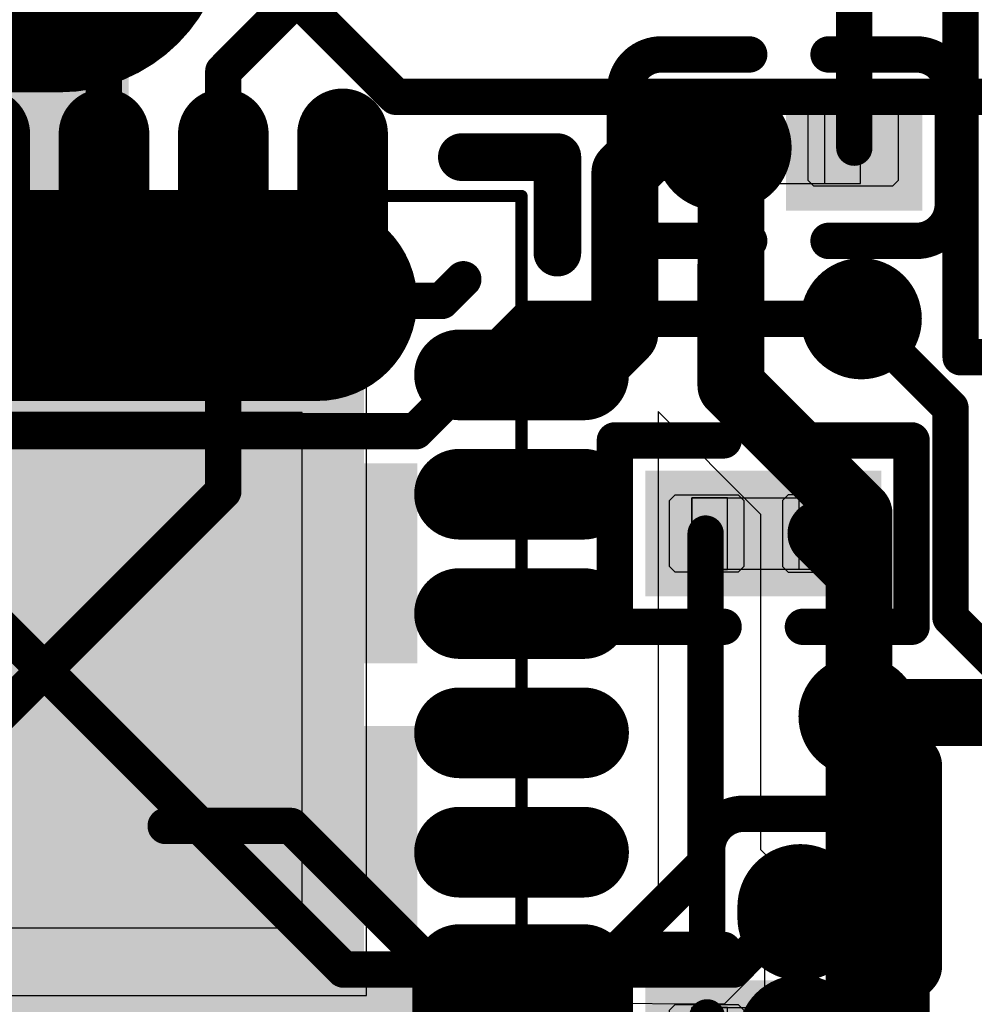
# Model space of a CAD drawing. Header units: millimetres. Extents: x 193.1 to 221.5, y 88 to 119.5.
# Tile 22 of 36: x 207.2 to 211.2, y 101.8 to 105.9. Entities that reach past the tile are written whole.
import ezdxf

# ---------------------------------------------------------------- set-up
doc = ezdxf.new("R2010")
doc.units = ezdxf.units.MM
for name, color, linetype in [('BottomLayer', 5, 'Continuous'), ('BottomOverlay', 54, 'Continuous'), ('BottomPaste', 16, 'Continuous'), ('BottomSolder', 6, 'Continuous'), ('Mechanical15', 56, 'Continuous'), ('Mechanical4', 56, 'Continuous'), ('Mechanical5', 56, 'Continuous'), ('MultiLayer', 9, 'Continuous'), ('TopLayer', 1, 'Continuous'), ('TopOverlay', 2, 'Continuous'), ('TopPaste', 8, 'Continuous'), ('TopSolder', 216, 'Continuous'), ('ViaHoleLayer', 16, 'Continuous')]:
    doc.layers.add(name, color=color, linetype=linetype)

# ---------------------------------------------------------------- blocks, each defined once
blk = doc.blocks.new('TF_1_6')
at = {"layer": 'TopLayer'}
for points, const_width in [([(-8.319, -6.6706), (-7.049, -6.6706)], 0.635), ([(-7.2408, -8.2465), (-7.0408, -8.2465)], 1.2)]:
    blk.add_lwpolyline(points, dxfattribs=dict(at, const_width=const_width))
for points, const_width in [([(-8.4777, -6.6706, 1), (-8.1602, -6.6706, 1)], 0.3175), ([(-7.2077, -6.6706, 1), (-6.8902, -6.6706, 1)], 0.3175), ([(-7.5408, -8.2465, 1), (-6.9408, -8.2465, 1)], 0.6), ([(-7.3408, -8.2465, 1), (-6.7408, -8.2465, 1)], 0.6)]:
    blk.add_lwpolyline(points, format="xyb", close=True, dxfattribs=dict(at, const_width=const_width))
for points in [[(-6.7315, -4.7881), (-6.7315, -4.1531), (-8.6365, -4.7881), (-8.6365, -4.1531)], [(-6.7315, -5.8881), (-6.7315, -5.2531), (-8.6365, -5.8881), (-8.6365, -5.2531)]]:
    blk.add_solid(points, dxfattribs=at)
at = {"layer": 'TopPaste'}
for points, const_width in [([(-8.319, -6.6706), (-7.049, -6.6706)], 0.635), ([(-7.2408, -8.2465), (-7.0408, -8.2465)], 1.2)]:
    blk.add_lwpolyline(points, dxfattribs=dict(at, const_width=const_width))
for points, const_width in [([(-8.4777, -6.6706, 1), (-8.1602, -6.6706, 1)], 0.3175), ([(-7.2077, -6.6706, 1), (-6.8902, -6.6706, 1)], 0.3175), ([(-7.5408, -8.2465, 1), (-6.9408, -8.2465, 1)], 0.6), ([(-7.3408, -8.2465, 1), (-6.7408, -8.2465, 1)], 0.6)]:
    blk.add_lwpolyline(points, format="xyb", close=True, dxfattribs=dict(at, const_width=const_width))
for points in [[(-6.7315, -4.7881), (-6.7315, -4.1531), (-8.6365, -4.7881), (-8.6365, -4.1531)], [(-6.7315, -5.8881), (-6.7315, -5.2531), (-8.6365, -5.8881), (-8.6365, -5.2531)]]:
    blk.add_solid(points, dxfattribs=at)
at = {"layer": 'TopSolder'}
for points, const_width in [([(-8.319, -6.6706), (-7.049, -6.6706)], 0.8382), ([(-7.2408, -8.2465), (-7.0408, -8.2465)], 1.4032)]:
    blk.add_lwpolyline(points, dxfattribs=dict(at, const_width=const_width))
for points, const_width in [([(-8.5285, -6.6706, 1), (-8.1094, -6.6706, 1)], 0.4191), ([(-7.2585, -6.6706, 1), (-6.8394, -6.6706, 1)], 0.4191), ([(-7.5916, -8.2465, 1), (-6.89, -8.2465, 1)], 0.7016), ([(-7.3916, -8.2465, 1), (-6.69, -8.2465, 1)], 0.7016)]:
    blk.add_lwpolyline(points, format="xyb", close=True, dxfattribs=dict(at, const_width=const_width))
for points in [[(-6.6299, -3.8222), (-6.6299, -2.919), (-8.7381, -3.8222), (-8.7381, -2.919)], [(-6.6299, -4.8897), (-6.6299, -4.0515), (-8.7381, -4.8897), (-8.7381, -4.0515)], [(-6.6299, -5.9897), (-6.6299, -5.1515), (-8.7381, -5.9897), (-8.7381, -5.1515)]]:
    blk.add_solid(points, dxfattribs=at)
blk = doc.blocks.new('C0201_B_30')
at = {"layer": 'BottomLayer', "const_width": 0.324}
for points in [[(-0.2558, 0.0176), (-0.3003, 0.0176)], [(0.2926, 0.0176), (0.2482, 0.0176)]]:
    blk.add_lwpolyline(points, dxfattribs=at)
at = {"layer": 'BottomLayer', "const_width": 0.162}
for points in [[(-0.3813, 0.0176, 1), (-0.2193, 0.0176, 1)], [(-0.3368, 0.0176, 1), (-0.1748, 0.0176, 1)], [(0.1672, 0.0176, 1), (0.3292, 0.0176, 1)], [(0.2116, 0.0176, 1), (0.3736, 0.0176, 1)]]:
    blk.add_lwpolyline(points, format="xyb", close=True, dxfattribs=at)
at = {"layer": 'BottomOverlay', "const_width": 0.1524}
for points in [[(-0.6909, 0.2558, -0.414214), (-0.5385, 0.4082)], [(0.5308, 0.4082, -0.414214), (0.6832, 0.2558)], [(-0.5385, -0.373, -0.414214), (-0.6909, -0.2206)], [(0.6832, -0.2206, -0.414214), (0.5308, -0.373)]]:
    blk.add_lwpolyline(points, format="xyb", dxfattribs=at)
for points in [[(-0.5385, 0.4082), (-0.17, 0.4082)], [(0.1624, 0.4082), (0.5308, 0.4082)], [(-0.6909, 0.2558), (-0.6909, -0.2206)], [(0.6832, 0.2558), (0.6832, -0.2206)], [(-0.5385, -0.373), (-0.17, -0.373)], [(0.1624, -0.373), (0.5308, -0.373)]]:
    blk.add_lwpolyline(points, dxfattribs=at)
at = {"layer": 'BottomOverlay', "const_width": 0.0762}
for points in [[(-0.5766, 0.4082, 1), (-0.5004, 0.4082, 1)], [(-0.5766, 0.4082, 1), (-0.5004, 0.4082, 1)], [(-0.2081, 0.4082, 1), (-0.1319, 0.4082, 1)], [(0.1243, 0.4082, 1), (0.2005, 0.4082, 1)], [(0.4927, 0.4082, 1), (0.5689, 0.4082, 1)], [(0.4927, 0.4082, 1), (0.5689, 0.4082, 1)], [(-0.729, 0.2558, 1), (-0.6528, 0.2558, 1)], [(-0.729, 0.2558, 1), (-0.6528, 0.2558, 1)], [(0.6451, 0.2558, 1), (0.7213, 0.2558, 1)], [(0.6451, 0.2558, 1), (0.7213, 0.2558, 1)], [(-0.729, -0.2206, 1), (-0.6528, -0.2206, 1)], [(-0.729, -0.2206, 1), (-0.6528, -0.2206, 1)], [(0.6451, -0.2206, 1), (0.7213, -0.2206, 1)], [(0.6451, -0.2206, 1), (0.7213, -0.2206, 1)], [(-0.5766, -0.373, 1), (-0.5004, -0.373, 1)], [(-0.5766, -0.373, 1), (-0.5004, -0.373, 1)], [(-0.2081, -0.373, 1), (-0.1319, -0.373, 1)], [(0.1243, -0.373, 1), (0.2005, -0.373, 1)], [(0.4927, -0.373, 1), (0.5689, -0.373, 1)], [(0.4927, -0.373, 1), (0.5689, -0.373, 1)]]:
    blk.add_lwpolyline(points, format="xyb", close=True, dxfattribs=at)
at = {"layer": 'BottomPaste'}
for p, q in [((-0.4383, 0.1796), (-0.4623, 0.1556)), ((-0.1088, 0.1796), (-0.4383, 0.1796)), ((-0.0848, 0.1556), (-0.1088, 0.1796)), ((0.0772, 0.1556), (0.1012, 0.1796)), ((0.1012, 0.1796), (0.4306, 0.1796)), ((0.4306, 0.1796), (0.4546, 0.1556)), ((-0.4623, 0.1556), (-0.4623, -0.1204)), ((-0.0848, -0.1204), (-0.0848, 0.1556)), ((0.0772, -0.1204), (0.0772, 0.1556)), ((0.4546, 0.1556), (0.4546, -0.1204)), ((-0.4623, -0.1204), (-0.4383, -0.1444)), ((-0.1088, -0.1444), (-0.0848, -0.1204)), ((0.1012, -0.1444), (0.0772, -0.1204)), ((0.4546, -0.1204), (0.4306, -0.1444)), ((-0.4383, -0.1444), (-0.1088, -0.1444)), ((0.4306, -0.1444), (0.1012, -0.1444))]:
    blk.add_line(p, q, dxfattribs=at)
at = {"layer": 'BottomPaste', "const_width": 0.324}
for points in [[(-0.2558, 0.0176), (-0.3003, 0.0176)], [(0.2926, 0.0176), (0.2482, 0.0176)]]:
    blk.add_lwpolyline(points, dxfattribs=at)
at = {"layer": 'BottomPaste', "const_width": 0.162}
for points in [[(-0.3813, 0.0176, 1), (-0.2193, 0.0176, 1)], [(-0.3368, 0.0176, 1), (-0.1748, 0.0176, 1)], [(0.1672, 0.0176, 1), (0.3292, 0.0176, 1)], [(0.2116, 0.0176, 1), (0.3736, 0.0176, 1)]]:
    blk.add_lwpolyline(points, format="xyb", close=True, dxfattribs=at)
at = {"layer": 'BottomSolder', "const_width": 0.5272}
for points in [[(-0.2558, 0.0176), (-0.3003, 0.0176)], [(0.2926, 0.0176), (0.2482, 0.0176)]]:
    blk.add_lwpolyline(points, dxfattribs=at)
at = {"layer": 'BottomSolder', "const_width": 0.2636}
for points in [[(-0.4321, 0.0176, 1), (-0.1685, 0.0176, 1)], [(-0.3876, 0.0176, 1), (-0.124, 0.0176, 1)], [(0.1164, 0.0176, 1), (0.38, 0.0176, 1)], [(0.1608, 0.0176, 1), (0.4244, 0.0176, 1)]]:
    blk.add_lwpolyline(points, format="xyb", close=True, dxfattribs=at)
at = {"layer": 'Mechanical4'}
for p, q in [((0.2962, 0.1676), (-0.3038, 0.1676)), ((-0.3038, 0.1676), (-0.3038, -0.1324)), ((0.2962, -0.1324), (0.2962, 0.1676)), ((-0.3038, -0.1324), (0.2962, -0.1324))]:
    blk.add_line(p, q, dxfattribs=at)
at = {"layer": 'Mechanical5'}
for p, q in [((-0.3038, -0.1324), (-0.3038, 0.1676)), ((-0.3038, 0.1676), (-0.1538, 0.1676)), ((-0.1538, 0.1676), (-0.1538, -0.1324)), ((0.2962, 0.1676), (0.1462, 0.1676)), ((0.1462, 0.1676), (0.1462, -0.1324)), ((0.2962, -0.1324), (0.2962, 0.1676)), ((-0.1538, -0.1324), (-0.3038, -0.1324)), ((0.1462, -0.1324), (0.2962, -0.1324))]:
    blk.add_line(p, q, dxfattribs=at)
blk = doc.blocks.new('QFN_24_MPU_6050_B_52')
at = {"layer": 'BottomLayer', "const_width": 0.28}
for points in [[(2.4051, -0.2906), (1.8851, -0.2906)], [(2.4051, -0.7907), (1.8851, -0.7907)], [(2.4051, -1.2906), (1.8851, -1.2906)], [(-1.0969, -1.7806), (-1.0969, -2.3006)], [(-0.6049, -1.7806), (-0.6049, -2.3006)], [(-0.1048, -1.7806), (-0.1048, -2.3006)], [(0.3951, -1.7806), (0.3951, -2.3006)], [(0.8952, -1.7806), (0.8952, -2.3006)], [(1.3951, -1.7806), (1.3951, -2.3006)]]:
    blk.add_lwpolyline(points, dxfattribs=at)
at = {"layer": 'BottomLayer', "const_width": 0.14}
for points in [[(1.8151, -0.2906, 1), (1.9551, -0.2906, 1)], [(2.3351, -0.2906, 1), (2.4751, -0.2906, 1)], [(1.8151, -0.7907, 1), (1.9551, -0.7907, 1)], [(2.3351, -0.7907, 1), (2.4751, -0.7907, 1)], [(1.8151, -1.2906, 1), (1.9551, -1.2906, 1)], [(2.3351, -1.2906, 1), (2.4751, -1.2906, 1)], [(-1.1669, -1.7806, 1), (-1.0269, -1.7806, 1)], [(-0.6749, -1.7806, 1), (-0.5349, -1.7806, 1)], [(-0.1748, -1.7806, 1), (-0.0348, -1.7806, 1)], [(0.3251, -1.7806, 1), (0.4651, -1.7806, 1)], [(0.8252, -1.7806, 1), (0.9652, -1.7806, 1)], [(1.3251, -1.7806, 1), (1.4651, -1.7806, 1)], [(-1.1669, -2.3006, 1), (-1.0269, -2.3006, 1)], [(-0.6749, -2.3006, 1), (-0.5349, -2.3006, 1)], [(-0.1748, -2.3006, 1), (-0.0348, -2.3006, 1)], [(0.3251, -2.3006, 1), (0.4651, -2.3006, 1)], [(0.8252, -2.3006, 1), (0.9652, -2.3006, 1)], [(1.3251, -2.3006, 1), (1.4651, -2.3006, 1)]]:
    blk.add_lwpolyline(points, format="xyb", close=True, dxfattribs=at)
at = {"layer": 'BottomLayer'}
blk.add_solid([(-0.9854, -1.1836), (1.3006, -1.1836), (-0.9854, 1.1024), (1.3006, 1.1024)], dxfattribs=at)
at = {"layer": 'BottomOverlay', "const_width": 0.2}
for points in [[(2.3077, -1.7906), (2.3077, -2.1907)], [(1.9076, -2.1907), (2.3077, -2.1907)]]:
    blk.add_lwpolyline(points, dxfattribs=at)
at = {"layer": 'BottomOverlay', "const_width": 0.1}
for points in [[(2.2577, -1.7906, 1), (2.3577, -1.7906, 1)], [(1.8576, -2.1907, 1), (1.9576, -2.1907, 1)], [(2.2577, -2.1907, 1), (2.3577, -2.1907, 1)], [(2.2577, -2.1907, 1), (2.3577, -2.1907, 1)]]:
    blk.add_lwpolyline(points, format="xyb", close=True, dxfattribs=at)
at = {"layer": 'BottomPaste'}
for p, q in [((-0.9224, 1.0394), (-0.9224, -1.1206)), ((1.2376, -1.1206), (1.2376, 1.0394)), ((1.8271, -0.1506), (1.7451, -0.2326)), ((1.8851, -0.1506), (1.8271, -0.1506)), ((2.4051, -0.1506), (1.8851, -0.1506)), ((2.4631, -0.1506), (2.4051, -0.1506)), ((2.4051, -0.1506), (2.4051, -0.1506)), ((2.5451, -0.2326), (2.4631, -0.1506)), ((1.7451, -0.2326), (1.7451, -0.3485)), ((2.5451, -0.3485), (2.5451, -0.2326)), ((1.7451, -0.3485), (1.8271, -0.4306)), ((2.4631, -0.4306), (2.5451, -0.3485)), ((1.8271, -0.4306), (1.8851, -0.4306)), ((1.8851, -0.4306), (1.8851, -0.4306)), ((1.8851, -0.4306), (2.4051, -0.4306)), ((2.4051, -0.4306), (2.4631, -0.4306)), ((1.8271, -0.6507), (1.7451, -0.7327)), ((1.8851, -0.6507), (1.8271, -0.6507)), ((2.4051, -0.6507), (1.8851, -0.6507)), ((2.4631, -0.6507), (2.4051, -0.6507)), ((2.4051, -0.6507), (2.4051, -0.6507)), ((2.5451, -0.7327), (2.4631, -0.6507)), ((1.7451, -0.7327), (1.7451, -0.8487)), ((2.5451, -0.8487), (2.5451, -0.7327)), ((1.7451, -0.8487), (1.8271, -0.9307)), ((2.4631, -0.9307), (2.5451, -0.8487)), ((1.8271, -0.9307), (1.8851, -0.9307)), ((1.8851, -0.9307), (1.8851, -0.9307)), ((1.8851, -0.9307), (2.4051, -0.9307)), ((2.4051, -0.9307), (2.4631, -0.9307)), ((-0.9224, -1.1206), (1.2376, -1.1206)), ((1.8271, -1.1506), (1.7451, -1.2326)), ((1.8851, -1.1506), (1.8271, -1.1506)), ((2.4051, -1.1506), (1.8851, -1.1506)), ((2.4631, -1.1506), (2.4051, -1.1506)), ((2.4051, -1.1506), (2.4051, -1.1506)), ((2.5451, -1.2326), (2.4631, -1.1506)), ((1.7451, -1.2326), (1.7451, -1.3485)), ((2.5451, -1.3485), (2.5451, -1.2326)), ((1.7451, -1.3485), (1.8271, -1.4306)), ((2.4631, -1.4306), (2.5451, -1.3485)), ((1.8271, -1.4306), (1.8851, -1.4306)), ((1.8851, -1.4306), (1.8851, -1.4306)), ((1.8851, -1.4306), (2.4051, -1.4306)), ((2.4051, -1.4306), (2.4631, -1.4306)), ((-1.1549, -1.6406), (-1.2369, -1.7226)), ((-1.0389, -1.6406), (-1.1549, -1.6406)), ((-0.9569, -1.7226), (-1.0389, -1.6406)), ((-0.6629, -1.6406), (-0.7449, -1.7226)), ((-0.5469, -1.6406), (-0.6629, -1.6406)), ((-0.4649, -1.7226), (-0.5469, -1.6406)), ((-0.1628, -1.6406), (-0.2448, -1.7226)), ((-0.0468, -1.6406), (-0.1628, -1.6406)), ((0.0352, -1.7226), (-0.0468, -1.6406)), ((0.3371, -1.6406), (0.2551, -1.7226)), ((0.4531, -1.6406), (0.3371, -1.6406)), ((0.5351, -1.7226), (0.4531, -1.6406)), ((0.8372, -1.6406), (0.7552, -1.7226)), ((0.9532, -1.6406), (0.8372, -1.6406)), ((1.0352, -1.7226), (0.9532, -1.6406)), ((1.3371, -1.6406), (1.2551, -1.7226)), ((1.4531, -1.6406), (1.3371, -1.6406)), ((1.5351, -1.7226), (1.4531, -1.6406)), ((-1.2369, -1.7226), (-1.2369, -1.7806)), ((-0.9569, -1.7806), (-0.9569, -1.7226)), ((-0.7449, -1.7226), (-0.7449, -1.7806)), ((-0.4649, -1.7806), (-0.4649, -1.7226)), ((-0.2448, -1.7226), (-0.2448, -1.7806)), ((0.0352, -1.7806), (0.0352, -1.7226)), ((0.2551, -1.7226), (0.2551, -1.7806)), ((0.5351, -1.7806), (0.5351, -1.7226)), ((0.7552, -1.7226), (0.7552, -1.7806)), ((1.0352, -1.7806), (1.0352, -1.7226)), ((1.2551, -1.7226), (1.2551, -1.7806)), ((1.5351, -1.7806), (1.5351, -1.7226)), ((-1.2369, -1.7806), (-1.2369, -2.3006)), ((-1.2369, -1.7806), (-1.2369, -1.7806)), ((-0.9569, -2.3006), (-0.9569, -1.7806)), ((-0.7449, -1.7806), (-0.7449, -2.3006)), ((-0.7449, -1.7806), (-0.7449, -1.7806)), ((-0.4649, -2.3006), (-0.4649, -1.7806)), ((-0.2448, -1.7806), (-0.2448, -2.3006)), ((-0.2448, -1.7806), (-0.2448, -1.7806)), ((0.0352, -2.3006), (0.0352, -1.7806)), ((0.2551, -1.7806), (0.2551, -2.3006)), ((0.2551, -1.7806), (0.2551, -1.7806)), ((0.5351, -2.3006), (0.5351, -1.7806)), ((0.7552, -1.7806), (0.7552, -2.3006)), ((0.7552, -1.7806), (0.7552, -1.7806)), ((1.0352, -2.3006), (1.0352, -1.7806)), ((1.2551, -1.7806), (1.2551, -2.3006)), ((1.2551, -1.7806), (1.2551, -1.7806)), ((1.5351, -2.3006), (1.5351, -1.7806)), ((-1.2369, -2.3006), (-1.2369, -2.3586)), ((-0.9569, -2.3586), (-0.9569, -2.3006)), ((-0.9569, -2.3006), (-0.9569, -2.3006)), ((-0.7449, -2.3006), (-0.7449, -2.3586)), ((-0.4649, -2.3586), (-0.4649, -2.3006)), ((-0.4649, -2.3006), (-0.4649, -2.3006)), ((-0.2448, -2.3006), (-0.2448, -2.3586)), ((0.0352, -2.3586), (0.0352, -2.3006)), ((0.0352, -2.3006), (0.0352, -2.3006)), ((0.2551, -2.3006), (0.2551, -2.3586)), ((0.5351, -2.3586), (0.5351, -2.3006)), ((0.5351, -2.3006), (0.5351, -2.3006)), ((0.7552, -2.3006), (0.7552, -2.3586)), ((1.0352, -2.3586), (1.0352, -2.3006)), ((1.0352, -2.3006), (1.0352, -2.3006)), ((1.2551, -2.3006), (1.2551, -2.3586)), ((1.5351, -2.3586), (1.5351, -2.3006)), ((1.5351, -2.3006), (1.5351, -2.3006)), ((-1.2369, -2.3586), (-1.1549, -2.4406)), ((-1.0389, -2.4406), (-0.9569, -2.3586)), ((-0.7449, -2.3586), (-0.6629, -2.4406)), ((-0.5469, -2.4406), (-0.4649, -2.3586)), ((-0.2448, -2.3586), (-0.1628, -2.4406)), ((-0.0468, -2.4406), (0.0352, -2.3586)), ((0.2551, -2.3586), (0.3371, -2.4406)), ((0.4531, -2.4406), (0.5351, -2.3586)), ((0.7552, -2.3586), (0.8372, -2.4406)), ((0.9532, -2.4406), (1.0352, -2.3586)), ((1.2551, -2.3586), (1.3371, -2.4406)), ((1.4531, -2.4406), (1.5351, -2.3586)), ((-1.1549, -2.4406), (-1.0389, -2.4406)), ((-0.6629, -2.4406), (-0.5469, -2.4406)), ((-0.1628, -2.4406), (-0.0468, -2.4406)), ((0.3371, -2.4406), (0.4531, -2.4406)), ((0.8372, -2.4406), (0.9532, -2.4406)), ((1.3371, -2.4406), (1.4531, -2.4406))]:
    blk.add_line(p, q, dxfattribs=at)
at = {"layer": 'BottomSolder', "const_width": 0.38}
for points in [[(2.4051, 0.2093), (1.8851, 0.2093)], [(2.4051, -0.2906), (1.8851, -0.2906)], [(2.4051, -0.7907), (1.8851, -0.7907)], [(2.4051, -1.2906), (1.8851, -1.2906)], [(-1.0969, -1.7806), (-1.0969, -2.3006)], [(-0.6049, -1.7806), (-0.6049, -2.3006)], [(-0.1048, -1.7806), (-0.1048, -2.3006)], [(0.3951, -1.7806), (0.3951, -2.3006)], [(0.8952, -1.7806), (0.8952, -2.3006)], [(1.3951, -1.7806), (1.3951, -2.3006)]]:
    blk.add_lwpolyline(points, dxfattribs=at)
at = {"layer": 'BottomSolder', "const_width": 0.19}
for points in [[(1.7901, 0.2093, 1), (1.9801, 0.2093, 1)], [(2.3101, 0.2093, 1), (2.5001, 0.2093, 1)], [(1.7901, -0.2906, 1), (1.9801, -0.2906, 1)], [(2.3101, -0.2906, 1), (2.5001, -0.2906, 1)], [(1.7901, -0.7907, 1), (1.9801, -0.7907, 1)], [(2.3101, -0.7907, 1), (2.5001, -0.7907, 1)], [(1.7901, -1.2906, 1), (1.9801, -1.2906, 1)], [(2.3101, -1.2906, 1), (2.5001, -1.2906, 1)], [(-1.1919, -1.7806, 1), (-1.0019, -1.7806, 1)], [(-0.6999, -1.7806, 1), (-0.5099, -1.7806, 1)], [(-0.1998, -1.7806, 1), (-0.0098, -1.7806, 1)], [(0.3001, -1.7806, 1), (0.4901, -1.7806, 1)], [(0.8002, -1.7806, 1), (0.9902, -1.7806, 1)], [(1.3001, -1.7806, 1), (1.4901, -1.7806, 1)], [(-1.1919, -2.3006, 1), (-1.0019, -2.3006, 1)], [(-0.6999, -2.3006, 1), (-0.5099, -2.3006, 1)], [(-0.1998, -2.3006, 1), (-0.0098, -2.3006, 1)], [(0.3001, -2.3006, 1), (0.4901, -2.3006, 1)], [(0.8002, -2.3006, 1), (0.9902, -2.3006, 1)], [(1.3001, -2.3006, 1), (1.4901, -2.3006, 1)]]:
    blk.add_lwpolyline(points, format="xyb", close=True, dxfattribs=at)
at = {"layer": 'BottomSolder'}
blk.add_solid([(-1.0354, -1.2336), (1.3506, -1.2336), (-1.0354, 1.1524), (1.3506, 1.1524)], dxfattribs=at)
at = {"layer": 'Mechanical15'}
for p, q in [((1.4951, -1.3906), (1.4951, 1.3094)), ((-1.2049, 1.0094), (-1.2049, -1.3906)), ((2.1451, -0.1656), (1.7451, -0.1656)), ((1.7451, -0.1656), (1.7451, -0.4156)), ((2.1451, -0.4156), (2.1451, -0.1656)), ((1.7451, -0.4156), (2.1451, -0.4156)), ((2.1451, -0.6657), (1.7451, -0.6657)), ((1.7451, -0.6657), (1.7451, -0.9157)), ((2.1451, -0.9157), (2.1451, -0.6657)), ((1.7451, -0.9157), (2.1451, -0.9157)), ((2.1451, -1.1656), (1.7451, -1.1656)), ((1.7451, -1.1656), (1.7451, -1.4155)), ((2.1451, -1.4155), (2.1451, -1.1656)), ((-1.2049, -1.3906), (1.4951, -1.3906)), ((1.7451, -1.4155), (2.1451, -1.4155)), ((-0.9719, -1.6406), (-1.2219, -1.6406)), ((-1.2219, -1.6406), (-1.2219, -2.0406)), ((-0.9719, -2.0406), (-0.9719, -1.6406)), ((-0.4799, -1.6406), (-0.7299, -1.6406)), ((-0.7299, -1.6406), (-0.7299, -2.0406)), ((-0.4799, -2.0406), (-0.4799, -1.6406)), ((0.0202, -1.6406), (-0.2298, -1.6406)), ((-0.2298, -1.6406), (-0.2298, -2.0406)), ((0.0202, -2.0406), (0.0202, -1.6406)), ((0.5201, -1.6406), (0.2701, -1.6406)), ((0.2701, -1.6406), (0.2701, -2.0406)), ((0.5201, -2.0406), (0.5201, -1.6406)), ((1.0202, -1.6406), (0.7702, -1.6406)), ((0.7702, -1.6406), (0.7702, -2.0406)), ((1.0202, -2.0406), (1.0202, -1.6406)), ((1.5201, -1.6406), (1.2701, -1.6406)), ((1.2701, -1.6406), (1.2701, -2.0406)), ((1.5201, -2.0406), (1.5201, -1.6406)), ((-1.2219, -2.0406), (-0.9719, -2.0406)), ((-0.7299, -2.0406), (-0.4799, -2.0406)), ((-0.2298, -2.0406), (0.0202, -2.0406)), ((0.2701, -2.0406), (0.5201, -2.0406)), ((0.7702, -2.0406), (1.0202, -2.0406)), ((1.2701, -2.0406), (1.5201, -2.0406))]:
    blk.add_line(p, q, dxfattribs=at)
at = {"layer": 'Mechanical15', "const_width": 0.0508}
for points in [[(2.145, 1.9594), (2.145, -2.0406)], [(-1.855, -2.0406), (2.145, -2.0406)]]:
    blk.add_lwpolyline(points, dxfattribs=at)
at = {"layer": 'Mechanical15', "const_width": 0.0254}
blk.add_lwpolyline([(2.1323, -2.0406, 1), (2.1577, -2.0406, 1)], format="xyb", close=True, dxfattribs=at)
blk.add_lwpolyline([(2.1323, -2.0406, 1), (2.1577, -2.0406, 1)], format="xyb", close=True, dxfattribs=at)
blk = doc.blocks.new('_0201_55')
at = {"layer": 'Mechanical15', "const_width": 0.00254}
blk.add_lwpolyline([(0.3721, -0.1524), (0.4229, -0.1016)], dxfattribs=at)
at = {"layer": 'Mechanical15', "const_width": 0.00127}
for points in [[(0.4222, -0.1016, 1), (0.4235, -0.1016, 1)], [(0.3714, -0.1524, 1), (0.3727, -0.1524, 1)]]:
    blk.add_lwpolyline(points, format="xyb", close=True, dxfattribs=at)
at = {"layer": 'Mechanical4'}
for p, q in [((-0.2821, 0.1501), (0.3179, 0.1501)), ((-0.2821, -0.15), (-0.2821, 0.1501)), ((0.3179, 0.1501), (0.3179, -0.15)), ((0.3179, -0.15), (-0.2821, -0.15))]:
    blk.add_line(p, q, dxfattribs=at)
at = {"layer": 'Mechanical5'}
for p, q in [((-0.1321, 0.1501), (-0.2821, 0.1501)), ((-0.2821, 0.1501), (-0.2821, -0.15)), ((-0.1321, -0.15), (-0.1321, 0.1501)), ((0.1679, 0.1501), (0.3179, 0.1501)), ((0.1679, -0.15), (0.1679, 0.1501)), ((0.3179, 0.1501), (0.3179, -0.15)), ((-0.2821, -0.15), (-0.1321, -0.15)), ((0.3179, -0.15), (0.1679, -0.15))]:
    blk.add_line(p, q, dxfattribs=at)
at = {"layer": 'TopLayer'}
for points in [[(-0.3752, -0.162), (-0.0721, -0.162), (-0.3752, 0.162), (-0.0721, 0.162)], [(0.1079, -0.162), (0.411, -0.162), (0.1079, 0.162), (0.411, 0.162)]]:
    blk.add_solid(points, dxfattribs=at)
at = {"layer": 'TopOverlay', "const_width": 0.1524}
for points in [[(-0.6038, 0.3906), (-0.1483, 0.3906)], [(-0.6038, -0.3906), (-0.6038, 0.3906)], [(0.1841, 0.3906), (0.6396, 0.3906)], [(0.6396, -0.3906), (0.6396, 0.3906)], [(-0.6038, -0.3906), (-0.1483, -0.3906)], [(0.1841, -0.3906), (0.6396, -0.3906)]]:
    blk.add_lwpolyline(points, dxfattribs=at)
at = {"layer": 'TopOverlay', "const_width": 0.0762}
for points in [[(-0.6419, 0.3906, 1), (-0.5657, 0.3906, 1)], [(-0.6419, 0.3906, 1), (-0.5657, 0.3906, 1)], [(-0.1864, 0.3906, 1), (-0.1102, 0.3906, 1)], [(0.146, 0.3906, 1), (0.2222, 0.3906, 1)], [(0.6015, 0.3906, 1), (0.6777, 0.3906, 1)], [(0.6015, 0.3906, 1), (0.6777, 0.3906, 1)], [(-0.6419, -0.3906, 1), (-0.5657, -0.3906, 1)], [(-0.6419, -0.3906, 1), (-0.5657, -0.3906, 1)], [(-0.1864, -0.3906, 1), (-0.1102, -0.3906, 1)], [(0.146, -0.3906, 1), (0.2222, -0.3906, 1)], [(0.6015, -0.3906, 1), (0.6777, -0.3906, 1)], [(0.6015, -0.3906, 1), (0.6777, -0.3906, 1)]]:
    blk.add_lwpolyline(points, format="xyb", close=True, dxfattribs=at)
at = {"layer": 'TopPaste'}
for p, q in [((-0.3752, 0.138), (-0.3512, 0.162)), ((-0.3752, -0.138), (-0.3752, 0.138)), ((-0.3512, 0.162), (-0.0871, 0.162)), ((-0.0871, 0.162), (-0.0631, 0.138)), ((-0.0631, 0.138), (-0.0631, -0.138)), ((0.1229, 0.162), (0.0989, 0.138)), ((0.0989, 0.138), (0.0989, -0.138)), ((0.3871, 0.162), (0.1229, 0.162)), ((0.411, 0.138), (0.3871, 0.162)), ((0.411, -0.138), (0.411, 0.138)), ((-0.3512, -0.162), (-0.3752, -0.138)), ((-0.0871, -0.162), (-0.3512, -0.162)), ((-0.0631, -0.138), (-0.0871, -0.162)), ((0.0989, -0.138), (0.1229, -0.162)), ((0.1229, -0.162), (0.3871, -0.162)), ((0.3871, -0.162), (0.411, -0.138))]:
    blk.add_line(p, q, dxfattribs=at)
for points in [[(-0.3752, -0.162), (-0.0721, -0.162), (-0.3752, 0.162), (-0.0721, 0.162)], [(0.1079, -0.162), (0.411, -0.162), (0.1079, 0.162), (0.411, 0.162)]]:
    blk.add_solid(points, dxfattribs=at)
at = {"layer": 'TopSolder'}
for points in [[(-0.4768, -0.2636), (0.0295, -0.2636), (-0.4768, 0.2636), (0.0295, 0.2636)], [(0.0063, -0.2636), (0.5126, -0.2636), (0.0063, 0.2636), (0.5126, 0.2636)]]:
    blk.add_solid(points, dxfattribs=at)
blk = doc.blocks.new('_0201_56')
at = {"layer": 'Mechanical15', "const_width": 0.00254}
blk.add_lwpolyline([(0.3721, -0.1524), (0.4229, -0.1016)], dxfattribs=at)
at = {"layer": 'Mechanical15', "const_width": 0.00127}
for points in [[(0.4222, -0.1016, 1), (0.4235, -0.1016, 1)], [(0.3714, -0.1524, 1), (0.3727, -0.1524, 1)]]:
    blk.add_lwpolyline(points, format="xyb", close=True, dxfattribs=at)
at = {"layer": 'Mechanical4'}
for p, q in [((-0.2821, 0.1501), (0.3179, 0.1501)), ((-0.2821, -0.15), (-0.2821, 0.1501)), ((0.3179, 0.1501), (0.3179, -0.15)), ((0.3179, -0.15), (-0.2821, -0.15))]:
    blk.add_line(p, q, dxfattribs=at)
at = {"layer": 'Mechanical5'}
for p, q in [((-0.1321, 0.1501), (-0.2821, 0.1501)), ((-0.2821, 0.1501), (-0.2821, -0.15)), ((-0.1321, -0.15), (-0.1321, 0.1501)), ((0.1679, 0.1501), (0.3179, 0.1501)), ((0.1679, -0.15), (0.1679, 0.1501)), ((0.3179, 0.1501), (0.3179, -0.15)), ((-0.2821, -0.15), (-0.1321, -0.15)), ((0.3179, -0.15), (0.1679, -0.15))]:
    blk.add_line(p, q, dxfattribs=at)
at = {"layer": 'TopLayer'}
for points in [[(-0.3752, -0.162), (-0.0721, -0.162), (-0.3752, 0.162), (-0.0721, 0.162)], [(0.1079, -0.162), (0.411, -0.162), (0.1079, 0.162), (0.411, 0.162)]]:
    blk.add_solid(points, dxfattribs=at)
at = {"layer": 'TopOverlay', "const_width": 0.1524}
for points in [[(-0.6038, 0.3906), (-0.1483, 0.3906)], [(-0.6038, -0.3906), (-0.6038, 0.3906)], [(0.1841, 0.3906), (0.6396, 0.3906)], [(0.6396, -0.3906), (0.6396, 0.3906)], [(-0.6038, -0.3906), (-0.1483, -0.3906)], [(0.1841, -0.3906), (0.6396, -0.3906)]]:
    blk.add_lwpolyline(points, dxfattribs=at)
at = {"layer": 'TopOverlay', "const_width": 0.0762}
for points in [[(-0.6419, 0.3906, 1), (-0.5657, 0.3906, 1)], [(-0.6419, 0.3906, 1), (-0.5657, 0.3906, 1)], [(-0.1864, 0.3906, 1), (-0.1102, 0.3906, 1)], [(0.146, 0.3906, 1), (0.2222, 0.3906, 1)], [(0.6015, 0.3906, 1), (0.6777, 0.3906, 1)], [(0.6015, 0.3906, 1), (0.6777, 0.3906, 1)], [(-0.6419, -0.3906, 1), (-0.5657, -0.3906, 1)], [(-0.6419, -0.3906, 1), (-0.5657, -0.3906, 1)], [(-0.1864, -0.3906, 1), (-0.1102, -0.3906, 1)], [(0.146, -0.3906, 1), (0.2222, -0.3906, 1)], [(0.6015, -0.3906, 1), (0.6777, -0.3906, 1)], [(0.6015, -0.3906, 1), (0.6777, -0.3906, 1)]]:
    blk.add_lwpolyline(points, format="xyb", close=True, dxfattribs=at)
at = {"layer": 'TopPaste'}
for p, q in [((-0.3752, 0.138), (-0.3512, 0.162)), ((-0.3752, -0.138), (-0.3752, 0.138)), ((-0.3512, 0.162), (-0.0871, 0.162)), ((-0.0871, 0.162), (-0.0631, 0.138)), ((-0.0631, 0.138), (-0.0631, -0.138)), ((0.1229, 0.162), (0.0989, 0.138)), ((0.0989, 0.138), (0.0989, -0.138)), ((0.3871, 0.162), (0.1229, 0.162)), ((0.411, 0.138), (0.3871, 0.162)), ((0.411, -0.138), (0.411, 0.138)), ((-0.3512, -0.162), (-0.3752, -0.138)), ((-0.0871, -0.162), (-0.3512, -0.162)), ((-0.0631, -0.138), (-0.0871, -0.162)), ((0.0989, -0.138), (0.1229, -0.162)), ((0.1229, -0.162), (0.3871, -0.162)), ((0.3871, -0.162), (0.411, -0.138))]:
    blk.add_line(p, q, dxfattribs=at)
for points in [[(-0.3752, -0.162), (-0.0721, -0.162), (-0.3752, 0.162), (-0.0721, 0.162)], [(0.1079, -0.162), (0.411, -0.162), (0.1079, 0.162), (0.411, 0.162)]]:
    blk.add_solid(points, dxfattribs=at)
at = {"layer": 'TopSolder'}
for points in [[(-0.4768, -0.2636), (0.0295, -0.2636), (-0.4768, 0.2636), (0.0295, 0.2636)], [(0.0063, -0.2636), (0.5126, -0.2636), (0.0063, 0.2636), (0.5126, 0.2636)]]:
    blk.add_solid(points, dxfattribs=at)
blk = doc.blocks.new('AO4401_1_B_62')
at = {"layer": 'BottomOverlay'}
for points, const_width in [([(1.4834, 1.6815), (1.2141, 1.6815)], 0.152), ([(1.4834, 1.6815), (1.4834, -1.6459)], 0.1524)]:
    blk.add_lwpolyline(points, dxfattribs=dict(at, const_width=const_width))
for points, const_width in [([(1.4453, 1.6815, 1), (1.5215, 1.6815, 1)], 0.0762), ([(1.4454, 1.6815, 1), (1.5214, 1.6815, 1)], 0.076)]:
    blk.add_lwpolyline(points, format="xyb", close=True, dxfattribs=dict(at, const_width=const_width))
blk = doc.blocks.new('C0201_B_63')
at = {"layer": 'BottomLayer', "const_width": 0.324}
blk.add_lwpolyline([(-0.2558, 0.0176), (-0.3003, 0.0176)], dxfattribs=at)
at = {"layer": 'BottomLayer', "const_width": 0.162}
for points in [[(-0.3813, 0.0176, 1), (-0.2193, 0.0176, 1)], [(-0.3368, 0.0176, 1), (-0.1748, 0.0176, 1)]]:
    blk.add_lwpolyline(points, format="xyb", close=True, dxfattribs=at)
at = {"layer": 'BottomLayer'}
blk.add_solid([(0.0862, -0.1444), (0.4546, -0.1444), (0.0862, 0.1796), (0.4546, 0.1796)], dxfattribs=at)
at = {"layer": 'BottomOverlay', "const_width": 0.1524}
for points in [[(-0.6909, 0.2558, -0.414214), (-0.5385, 0.4082)], [(0.5308, 0.4082, -0.414214), (0.6832, 0.2558)], [(-0.5385, -0.373, -0.414214), (-0.6909, -0.2206)], [(0.6832, -0.2206, -0.414214), (0.5308, -0.373)]]:
    blk.add_lwpolyline(points, format="xyb", dxfattribs=at)
for points in [[(-0.5385, 0.4082), (-0.17, 0.4082)], [(0.1624, 0.4082), (0.5308, 0.4082)], [(-0.6909, -0.2206), (-0.6909, 0.2558)], [(0.6832, -0.2206), (0.6832, 0.2558)], [(-0.5385, -0.373), (-0.17, -0.373)], [(0.1624, -0.373), (0.5308, -0.373)]]:
    blk.add_lwpolyline(points, dxfattribs=at)
at = {"layer": 'BottomOverlay', "const_width": 0.0762}
for points in [[(-0.5766, 0.4082, 1), (-0.5004, 0.4082, 1)], [(-0.5766, 0.4082, 1), (-0.5004, 0.4082, 1)], [(-0.2081, 0.4082, 1), (-0.1319, 0.4082, 1)], [(0.1243, 0.4082, 1), (0.2005, 0.4082, 1)], [(0.4927, 0.4082, 1), (0.5689, 0.4082, 1)], [(0.4927, 0.4082, 1), (0.5689, 0.4082, 1)], [(-0.729, 0.2558, 1), (-0.6528, 0.2558, 1)], [(-0.729, 0.2558, 1), (-0.6528, 0.2558, 1)], [(0.6451, 0.2558, 1), (0.7213, 0.2558, 1)], [(0.6451, 0.2558, 1), (0.7213, 0.2558, 1)], [(-0.729, -0.2206, 1), (-0.6528, -0.2206, 1)], [(-0.729, -0.2206, 1), (-0.6528, -0.2206, 1)], [(0.6451, -0.2206, 1), (0.7213, -0.2206, 1)], [(0.6451, -0.2206, 1), (0.7213, -0.2206, 1)], [(-0.5766, -0.373, 1), (-0.5004, -0.373, 1)], [(-0.5766, -0.373, 1), (-0.5004, -0.373, 1)], [(-0.2081, -0.373, 1), (-0.1319, -0.373, 1)], [(0.1243, -0.373, 1), (0.2005, -0.373, 1)], [(0.4927, -0.373, 1), (0.5689, -0.373, 1)], [(0.4927, -0.373, 1), (0.5689, -0.373, 1)]]:
    blk.add_lwpolyline(points, format="xyb", close=True, dxfattribs=at)
at = {"layer": 'BottomPaste'}
for p, q in [((-0.4383, 0.1796), (-0.4623, 0.1556)), ((-0.1088, 0.1796), (-0.4383, 0.1796)), ((-0.0848, 0.1556), (-0.1088, 0.1796)), ((0.0772, 0.1556), (0.1012, 0.1796)), ((0.1012, 0.1796), (0.4306, 0.1796)), ((0.4306, 0.1796), (0.4546, 0.1556)), ((-0.4623, 0.1556), (-0.4623, -0.1204)), ((-0.0848, -0.1204), (-0.0848, 0.1556)), ((0.0772, -0.1204), (0.0772, 0.1556)), ((0.4546, 0.1556), (0.4546, -0.1204)), ((-0.4623, -0.1204), (-0.4383, -0.1444)), ((-0.1088, -0.1444), (-0.0848, -0.1204)), ((0.1012, -0.1444), (0.0772, -0.1204)), ((0.4546, -0.1204), (0.4306, -0.1444)), ((-0.4383, -0.1444), (-0.1088, -0.1444)), ((0.4306, -0.1444), (0.1012, -0.1444))]:
    blk.add_line(p, q, dxfattribs=at)
at = {"layer": 'BottomPaste', "const_width": 0.324}
blk.add_lwpolyline([(-0.2558, 0.0176), (-0.3003, 0.0176)], dxfattribs=at)
at = {"layer": 'BottomPaste', "const_width": 0.162}
for points in [[(-0.3813, 0.0176, 1), (-0.2193, 0.0176, 1)], [(-0.3368, 0.0176, 1), (-0.1748, 0.0176, 1)]]:
    blk.add_lwpolyline(points, format="xyb", close=True, dxfattribs=at)
at = {"layer": 'BottomPaste'}
blk.add_solid([(0.0862, -0.1444), (0.4546, -0.1444), (0.0862, 0.1796), (0.4546, 0.1796)], dxfattribs=at)
at = {"layer": 'BottomSolder', "const_width": 0.5272}
blk.add_lwpolyline([(-0.2558, 0.0176), (-0.3003, 0.0176)], dxfattribs=at)
at = {"layer": 'BottomSolder', "const_width": 0.2636}
for points in [[(-0.4321, 0.0176, 1), (-0.1685, 0.0176, 1)], [(-0.3876, 0.0176, 1), (-0.124, 0.0176, 1)]]:
    blk.add_lwpolyline(points, format="xyb", close=True, dxfattribs=at)
at = {"layer": 'BottomSolder'}
blk.add_solid([(-0.0154, -0.246), (0.5562, -0.246), (-0.0154, 0.2812), (0.5562, 0.2812)], dxfattribs=at)
at = {"layer": 'Mechanical4'}
for p, q in [((0.2962, 0.1676), (-0.3038, 0.1676)), ((-0.3038, 0.1676), (-0.3038, -0.1324)), ((0.2962, -0.1324), (0.2962, 0.1676)), ((-0.3038, -0.1324), (0.2962, -0.1324))]:
    blk.add_line(p, q, dxfattribs=at)
at = {"layer": 'Mechanical5'}
for p, q in [((-0.3038, -0.1324), (-0.3038, 0.1676)), ((-0.3038, 0.1676), (-0.1538, 0.1676)), ((-0.1538, 0.1676), (-0.1538, -0.1324)), ((0.2962, 0.1676), (0.1462, 0.1676)), ((0.1462, 0.1676), (0.1462, -0.1324)), ((0.2962, -0.1324), (0.2962, 0.1676)), ((-0.1538, -0.1324), (-0.3038, -0.1324)), ((0.1462, -0.1324), (0.2962, -0.1324))]:
    blk.add_line(p, q, dxfattribs=at)

msp = doc.modelspace()

# ---------------------------------------------------------------- linework, layer by layer
at = {"layer": 'BottomLayer'}
for p, q in [((210.3001, 103.8416), (209.8685, 104.2732)), ((209.8685, 104.2732), (209.8685, 102.0578)), ((210.3001, 102.4361), (210.3001, 103.8416)), ((210.3881, 102.3481), (210.3001, 102.4361)), ((210.3909, 102.0349), (210.3881, 102.3481)), ((209.5543, 102.0578), (209.5427, 102.0695)), ((209.5427, 102.0695), (209.5427, 101.7931)), ((209.8685, 102.0578), (209.5543, 102.0578)), ((210.1473, 101.7912), (210.3909, 102.0349)), ((209.5427, 101.7931), (210.1473, 101.7912))]:
    msp.add_line(p, q, dxfattribs=at)
for points, const_width in [([(210.6912, 105.3782), (210.6912, 106.2608)], 0.1524), ([(207.5465, 105.176), (207.5465, 106.1576)], 0.1524), ([(208.0466, 105.6977), (208.3402, 105.9913)], 0.1524), ([(208.0466, 105.176), (208.0466, 105.6977)], 0.1524), ([(209.7294, 105.2735), (209.8341, 105.3782)], 0.28), ([(209.8341, 105.3782), (210.1428, 105.3782)], 0.28), ([(210.1428, 105.3782), (210.1744, 105.3782)], 0.28), ([(210.1744, 104.8882), (210.1744, 105.3782)], 0.28), ([(209.7294, 104.5987), (209.7294, 105.2735)], 0.28), ([(208.0466, 103.9385), (208.0466, 105.176)], 0.1524), ([(210.1739, 104.8877), (210.1744, 104.8882)], 0.28), ([(210.1739, 104.3813), (210.1739, 104.8877)], 0.28), ([(209.5566, 104.4259), (209.7294, 104.5987)], 0.28), ([(210.7203, 104.6614), (211.0943, 104.2874)], 0.1524), ([(209.2966, 104.4259), (209.5566, 104.4259)], 0.28), ([(210.1739, 104.3813), (210.7112, 103.8441)], 0.28), ([(211.0943, 103.4091), (211.0943, 104.2874)], 0.1524), ([(207.2966, 103.1884), (208.0466, 103.9385)], 0.1524), ([(210.7112, 102.995), (210.7112, 103.8441)], 0.28), ([(207.0466, 103.4384), (207.2966, 103.1884)], 0.1524), ([(211.0943, 103.4091), (211.2878, 103.2156)], 0.1524), ([(206.0342, 101.926), (207.2966, 103.1884)], 0.1524), ([(207.2966, 103.1884), (207.309, 103.1884)], 0.1524), ([(207.2966, 103.1884), (208.5511, 101.9339)], 0.1524), ([(210.7112, 102.995), (210.9192, 102.787)], 0.28), ([(210.9192, 101.9497), (210.9192, 102.787)], 0.28), ([(210.1846, 101.9339), (210.4247, 102.1741)], 0.1524), ([(210.4247, 102.1741), (210.4648, 102.1741)], 0.1524), ([(210.6669, 101.6975), (210.9192, 101.9497)], 0.28), ([(208.5511, 101.9339), (208.9151, 101.9339)], 0.1524), ([(208.9151, 100.2771), (208.9151, 101.9339)], 0.1524), ([(209.0366, 101.9339), (209.2966, 101.9339)], 0.1524), ([(209.2966, 101.9339), (210.1846, 101.9339)], 0.1524)]:
    msp.add_lwpolyline(points, dxfattribs=dict(at, const_width=const_width))
for points, const_width in [([(208.0085, 105.6977, 1), (208.0847, 105.6977, 1)], 0.0762), ([(208.0085, 105.6977, 1), (208.0847, 105.6977, 1)], 0.0762), ([(209.7641, 105.3782, 1), (209.9041, 105.3782, 1)], 0.14), ([(209.7641, 105.3782, 1), (209.9041, 105.3782, 1)], 0.14), ([(210.0728, 105.3782, 1), (210.2128, 105.3782, 1)], 0.14), ([(210.0728, 105.3782, 1), (210.2128, 105.3782, 1)], 0.14), ([(210.1044, 105.3782, 1), (210.2444, 105.3782, 1)], 0.14), ([(210.1044, 105.3782, 1), (210.2444, 105.3782, 1)], 0.14), ([(210.6531, 105.3782, 1), (210.7293, 105.3782, 1)], 0.0762), ([(209.6594, 105.2735, 1), (209.7994, 105.2735, 1)], 0.14), ([(209.6594, 105.2735, 1), (209.7994, 105.2735, 1)], 0.14), ([(207.5084, 105.176, 1), (207.5846, 105.176, 1)], 0.0762), ([(208.0085, 105.176, 1), (208.0847, 105.176, 1)], 0.0762), ([(208.0085, 105.176, 1), (208.0847, 105.176, 1)], 0.0762), ([(210.1039, 104.8877, 1), (210.2439, 104.8877, 1)], 0.14), ([(210.1039, 104.8877, 1), (210.2439, 104.8877, 1)], 0.14), ([(210.1044, 104.8882, 1), (210.2444, 104.8882, 1)], 0.14), ([(210.1044, 104.8882, 1), (210.2444, 104.8882, 1)], 0.14), ([(210.5933, 104.6614, 1), (210.8473, 104.6614, 1)], 0.254), ([(209.6594, 104.5987, 1), (209.7994, 104.5987, 1)], 0.14), ([(209.6594, 104.5987, 1), (209.7994, 104.5987, 1)], 0.14), ([(210.6822, 104.6614, 1), (210.7584, 104.6614, 1)], 0.0762), ([(209.2266, 104.4259, 1), (209.3666, 104.4259, 1)], 0.14), ([(209.4866, 104.4259, 1), (209.6266, 104.4259, 1)], 0.14), ([(209.4866, 104.4259, 1), (209.6266, 104.4259, 1)], 0.14), ([(210.1039, 104.3813, 1), (210.2439, 104.3813, 1)], 0.14), ([(210.1039, 104.3813, 1), (210.2439, 104.3813, 1)], 0.14), ([(211.0562, 104.2874, 1), (211.1324, 104.2874, 1)], 0.0762), ([(211.0562, 104.2874, 1), (211.1324, 104.2874, 1)], 0.0762), ([(208.0085, 103.9385, 1), (208.0847, 103.9385, 1)], 0.0762), ([(208.0085, 103.9385, 1), (208.0847, 103.9385, 1)], 0.0762), ([(210.6412, 103.8441, 1), (210.7812, 103.8441, 1)], 0.14), ([(210.6412, 103.8441, 1), (210.7812, 103.8441, 1)], 0.14), ([(211.0562, 103.4091, 1), (211.1324, 103.4091, 1)], 0.0762), ([(211.0562, 103.4091, 1), (211.1324, 103.4091, 1)], 0.0762), ([(207.2585, 103.1884, 1), (207.3347, 103.1884, 1)], 0.0762), ([(207.2585, 103.1884, 1), (207.3347, 103.1884, 1)], 0.0762), ([(207.2585, 103.1884, 1), (207.3347, 103.1884, 1)], 0.0762), ([(207.2585, 103.1884, 1), (207.3347, 103.1884, 1)], 0.0762), ([(207.2585, 103.1884, 1), (207.3347, 103.1884, 1)], 0.0762), ([(207.2709, 103.1884, 1), (207.3471, 103.1884, 1)], 0.0762), ([(210.5842, 102.995, 1), (210.8382, 102.995, 1)], 0.254), ([(210.6412, 102.995, 1), (210.7812, 102.995, 1)], 0.14), ([(210.6412, 102.995, 1), (210.7812, 102.995, 1)], 0.14), ([(210.8492, 102.787, 1), (210.9892, 102.787, 1)], 0.14), ([(210.8492, 102.787, 1), (210.9892, 102.787, 1)], 0.14), ([(210.3866, 102.1741, 1), (210.4628, 102.1741, 1)], 0.0762), ([(210.3866, 102.1741, 1), (210.4628, 102.1741, 1)], 0.0762), ([(210.4267, 102.1741, 1), (210.5029, 102.1741, 1)], 0.0762), ([(210.8492, 101.9497, 1), (210.9892, 101.9497, 1)], 0.14), ([(210.8492, 101.9497, 1), (210.9892, 101.9497, 1)], 0.14), ([(208.513, 101.9339, 1), (208.5892, 101.9339, 1)], 0.0762), ([(208.513, 101.9339, 1), (208.5892, 101.9339, 1)], 0.0762), ([(208.877, 101.9339, 1), (208.9532, 101.9339, 1)], 0.0762), ([(208.877, 101.9339, 1), (208.9532, 101.9339, 1)], 0.0762), ([(208.9985, 101.9339, 1), (209.0747, 101.9339, 1)], 0.0762), ([(209.2585, 101.9339, 1), (209.3347, 101.9339, 1)], 0.0762), ([(209.2585, 101.9339, 1), (209.3347, 101.9339, 1)], 0.0762), ([(210.1465, 101.9339, 1), (210.2227, 101.9339, 1)], 0.0762), ([(210.1465, 101.9339, 1), (210.2227, 101.9339, 1)], 0.0762), ([(210.5969, 101.6975, 1), (210.7369, 101.6975, 1)], 0.14)]:
    msp.add_lwpolyline(points, format="xyb", close=True, dxfattribs=dict(at, const_width=const_width))
msp.add_solid([(205.9503, 101.8085), (208.6359, 101.8085), (205.9503, 104.5014), (208.6359, 104.5014)], dxfattribs=at)
at = {"layer": 'MultiLayer', "const_width": 0.254}
for points in [[(210.5933, 104.6614, 1), (210.8473, 104.6614, 1)], [(210.5842, 102.995, 1), (210.8382, 102.995, 1)]]:
    msp.add_lwpolyline(points, format="xyb", close=True, dxfattribs=at)
at = {"layer": 'TopLayer'}
for points, const_width in [([(208.1905, 106.1704), (208.7696, 105.5914)], 0.1524), ([(208.7696, 105.5914), (211.5169, 105.5914)], 0.1524), ([(208.9616, 104.7358), (209.0525, 104.8267)], 0.1524), ([(207.8051, 104.7358), (208.9616, 104.7358)], 0.1524), ([(208.8523, 104.1897), (209.324, 104.6614)], 0.1524), ([(209.324, 104.6614), (210.7203, 104.6614)], 0.1524), ([(206.8621, 104.1897), (208.8523, 104.1897)], 0.1524), ([(210.5512, 103.761), (210.7112, 103.601)], 0.28), ([(210.0681, 102.3806), (210.0681, 103.761)], 0.1524), ([(210.7112, 102.995), (210.7112, 103.601)], 0.28), ([(210.7112, 102.995), (210.7274, 103.0113)], 0.28), ([(210.7274, 103.0113), (214.9389, 103.0113)], 0.28), ([(210.7112, 101.7857), (210.7112, 102.995)], 0.28), ([(207.8051, 102.5358), (208.3309, 102.5358)], 0.1524), ([(208.3309, 102.5358), (209.4047, 101.462)], 0.1524), ([(209.6556, 101.9681), (210.0681, 102.3806)], 0.1524), ([(209.6556, 101.5782), (209.6556, 101.9681)], 0.1524), ([(210.5512, 101.6257), (210.7112, 101.7857)], 0.28)]:
    msp.add_lwpolyline(points, dxfattribs=dict(at, const_width=const_width))
for points, const_width in [([(208.7315, 105.5914, 1), (208.8077, 105.5914, 1)], 0.0762), ([(208.7315, 105.5914, 1), (208.8077, 105.5914, 1)], 0.0762), ([(209.0144, 104.8267, 1), (209.0906, 104.8267, 1)], 0.0762), ([(210.5933, 104.6614, 1), (210.8473, 104.6614, 1)], 0.254), ([(207.767, 104.7358, 1), (207.8432, 104.7358, 1)], 0.0762), ([(208.9235, 104.7358, 1), (208.9997, 104.7358, 1)], 0.0762), ([(208.9235, 104.7358, 1), (208.9997, 104.7358, 1)], 0.0762), ([(209.2859, 104.6614, 1), (209.3621, 104.6614, 1)], 0.0762), ([(209.2859, 104.6614, 1), (209.3621, 104.6614, 1)], 0.0762), ([(210.6822, 104.6614, 1), (210.7584, 104.6614, 1)], 0.0762), ([(208.8142, 104.1897, 1), (208.8904, 104.1897, 1)], 0.0762), ([(208.8142, 104.1897, 1), (208.8904, 104.1897, 1)], 0.0762), ([(210.4812, 103.761, 1), (210.6212, 103.761, 1)], 0.14), ([(210.03, 103.761, 1), (210.1062, 103.761, 1)], 0.0762), ([(210.6412, 103.601, 1), (210.7812, 103.601, 1)], 0.14), ([(210.6412, 103.601, 1), (210.7812, 103.601, 1)], 0.14), ([(210.5842, 102.995, 1), (210.8382, 102.995, 1)], 0.254), ([(210.6574, 103.0113, 1), (210.7974, 103.0113, 1)], 0.14), ([(210.6574, 103.0113, 1), (210.7974, 103.0113, 1)], 0.14), ([(210.6412, 102.995, 1), (210.7812, 102.995, 1)], 0.14), ([(210.6412, 102.995, 1), (210.7812, 102.995, 1)], 0.14), ([(210.6412, 102.995, 1), (210.7812, 102.995, 1)], 0.14), ([(207.767, 102.5358, 1), (207.8432, 102.5358, 1)], 0.0762), ([(208.2928, 102.5358, 1), (208.369, 102.5358, 1)], 0.0762), ([(208.2928, 102.5358, 1), (208.369, 102.5358, 1)], 0.0762), ([(210.03, 102.3806, 1), (210.1062, 102.3806, 1)], 0.0762), ([(210.03, 102.3806, 1), (210.1062, 102.3806, 1)], 0.0762), ([(209.6175, 101.9681, 1), (209.6937, 101.9681, 1)], 0.0762), ([(209.6175, 101.9681, 1), (209.6937, 101.9681, 1)], 0.0762), ([(210.6412, 101.7857, 1), (210.7812, 101.7857, 1)], 0.14), ([(210.6412, 101.7857, 1), (210.7812, 101.7857, 1)], 0.14)]:
    msp.add_lwpolyline(points, format="xyb", close=True, dxfattribs=dict(at, const_width=const_width))
msp.add_solid([(206.9303, 106.0114), (206.9303, 104.8714), (207.6503, 106.0114), (207.6503, 104.8714)], dxfattribs=at)
at = {"layer": 'ViaHoleLayer', "const_width": 0.127}
for points in [[(210.6568, 104.6614, 1), (210.7838, 104.6614, 1)], [(210.6477, 102.995, 1), (210.7747, 102.995, 1)]]:
    msp.add_lwpolyline(points, format="xyb", close=True, dxfattribs=at)

# ---------------------------------------------------------------- block references
for name, p, rotation in [('AO4401_1_B_62', (212.6203, 106.1814), 180), ('TF_1_6', (200.1211, 98.0652), 180), ('QFN_24_MPU_6050_B_52', (207.256, 103.0308), 90), ('C0201_B_30', (210.4824, 101.9037), 90)]:
    msp.add_blockref(name, p, dxfattribs=dict(rotation=rotation))
for name, p in [('C0201_B_63', (210.4208, 105.3606)), ('_0201_56', (210.2917, 103.761)), ('_0201_55', (210.2917, 101.6257))]:
    msp.add_blockref(name, p)

doc.saveas('drawing.dxf')
